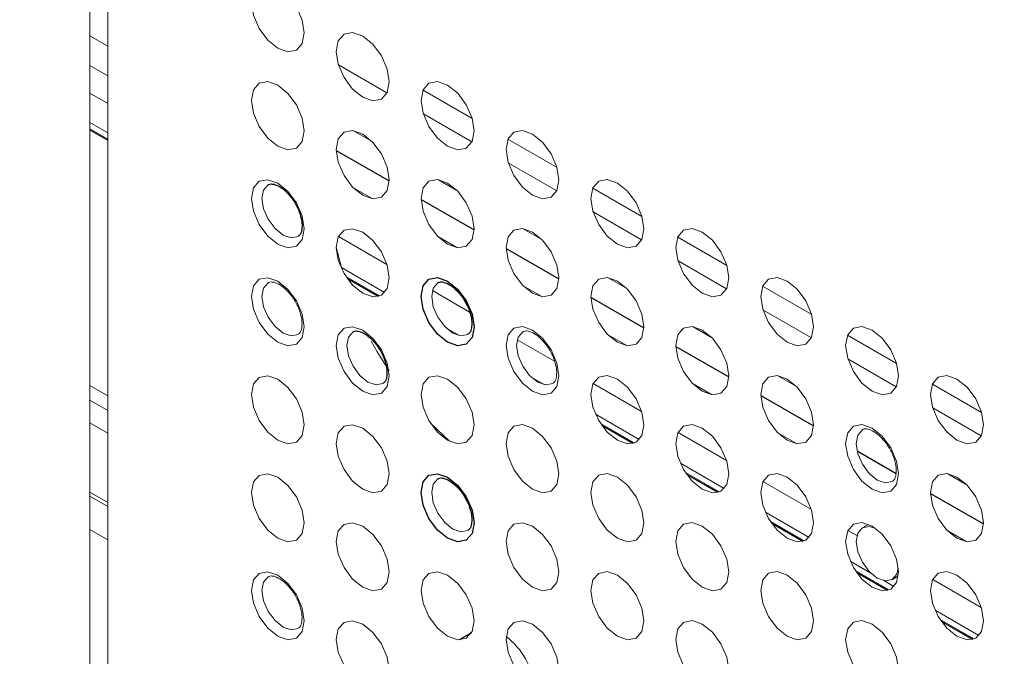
# Paper-space layout '_Isometric' of a CAD drawing. Header units: millimetres. Extents: x -1342 to 1339, y -551 to 2740.
# Tile 49 of 90: x 451 to 484, y 328 to 349. Entities that reach past the tile are written whole.
import ezdxf

# ---------------------------------------------------------------- set-up
doc = ezdxf.new("R2010")
doc.units = ezdxf.units.MM

psp = doc.layouts.new('_Isometric')

# ---------------------------------------------------------------- linework, layer by layer
at = {"color": 144, "linetype": 'Continuous', "lineweight": 18}
for p, q in [((453.649, 357.195), (453.649, 256.773)), ((453.052, 257.267), (453.052, 351.647)), ((453.649, 348.492), (453.052, 348.836)), ((453.052, 347.851), (453.649, 347.506)), ((461.334, 347.866), (462.948, 346.934)), ((453.052, 346.931), (453.649, 346.586)), ((464.152, 347.026), (465.787, 346.082)), ((464.163, 346.233), (465.776, 345.302)), ((453.052, 345.95), (453.649, 345.605)), ((453.649, 345.391), (453.052, 345.736)), ((453.052, 345.705), (453.649, 345.36)), ((453.052, 345.698), (453.649, 345.353)), ((462.449, 345.317), (461.832, 345.673)), ((466.98, 345.393), (468.615, 344.45)), ((466.991, 344.6), (468.604, 343.669)), ((465.278, 343.684), (464.661, 344.04)), ((462.45, 343.411), (461.832, 343.768)), ((469.809, 343.761), (471.444, 342.817)), ((469.819, 342.967), (471.433, 342.036)), ((468.106, 342.051), (467.489, 342.407)), ((461.334, 342.15), (462.948, 341.219)), ((465.278, 341.779), (464.661, 342.135)), ((472.637, 342.128), (474.272, 341.184)), ((461.26, 341.799), (461.428, 341.115)), ((472.648, 341.335), (474.261, 340.403)), ((461.428, 341.115), (462.869, 340.283)), ((462.699, 340.167), (461.582, 340.812)), ((461.617, 340.76), (462.664, 340.156)), ((461.625, 340.749), (462.656, 340.154)), ((470.935, 340.418), (470.317, 340.775)), ((464.462, 340.344), (465.7, 339.63)), ((468.106, 340.146), (467.489, 340.502)), ((475.465, 340.495), (477.1, 339.551)), ((475.476, 339.702), (477.09, 338.77)), ((464.925, 339.096), (465.361, 338.845)), ((473.763, 338.785), (473.146, 339.142)), ((467.291, 338.711), (468.529, 337.997)), ((470.935, 338.513), (470.317, 338.869)), ((478.294, 338.862), (479.929, 337.918)), ((478.305, 338.069), (479.918, 337.137)), ((467.754, 337.463), (468.189, 337.212)), ((476.592, 337.153), (475.974, 337.509)), ((453.052, 337.183), (453.649, 336.839)), ((453.052, 337.183), (453.649, 336.838)), ((469.819, 337.252), (471.433, 336.32)), ((473.763, 336.88), (473.146, 337.237)), ((481.122, 337.229), (482.757, 336.286)), ((453.052, 336.691), (453.649, 336.347)), ((481.133, 336.436), (482.747, 335.505)), ((469.898, 336.225), (471.354, 335.385)), ((453.052, 335.939), (453.649, 335.594)), ((464.4, 335.93), (465.03, 335.328)), ((471.184, 335.269), (470.068, 335.913)), ((470.103, 335.862), (471.149, 335.257)), ((470.11, 335.851), (471.142, 335.255)), ((472.648, 335.619), (474.261, 334.687)), ((476.592, 335.247), (475.974, 335.604)), ((472.727, 334.592), (474.182, 333.752)), ((474.013, 333.636), (472.896, 334.28)), ((472.931, 334.229), (473.978, 333.625)), ((472.939, 334.218), (473.97, 333.623)), ((475.476, 333.986), (477.09, 333.055)), ((482.248, 333.887), (481.631, 334.243)), ((453.052, 333.63), (453.649, 333.285)), ((453.052, 333.491), (453.649, 333.146)), ((475.555, 332.96), (477.011, 332.119)), ((453.052, 332.385), (453.649, 332.04)), ((476.841, 332.003), (475.725, 332.648)), ((475.76, 332.596), (476.806, 331.992)), ((475.767, 332.585), (476.799, 331.99)), ((478.305, 332.353), (478.604, 332.18)), ((478.994, 332.555), (478.793, 332.445)), ((482.249, 331.982), (481.631, 332.338)), ((478.383, 331.327), (479.067, 330.932)), ((479.67, 330.37), (478.553, 331.015)), ((478.588, 330.963), (479.635, 330.359)), ((478.596, 330.952), (479.627, 330.357)), ((479.789, 330.721), (479.984, 330.839)), ((481.133, 330.72), (482.747, 329.789)), ((479.503, 330.681), (479.839, 330.486)), ((481.212, 329.694), (482.668, 328.853)), ((482.498, 328.737), (481.381, 329.382)), ((481.416, 329.33), (482.463, 328.726)), ((481.424, 329.319), (482.455, 328.724))]:
    psp.add_line(p, q, dxfattribs=at)
at = {"color": 7, "linetype": 'Continuous', "lineweight": 25}
for p, q in [((461.26, 345.018), (463.021, 344.001)), ((464.089, 343.385), (465.85, 342.368)), ((466.917, 341.752), (468.678, 340.735)), ((469.746, 340.119), (471.506, 339.103)), ((472.574, 338.486), (474.335, 337.47)), ((475.403, 336.853), (477.163, 335.837)), ((478.611, 335.001), (479.909, 334.252)), ((481.059, 333.588), (482.82, 332.571)), ((465.759, 328.939), (465.358, 328.708))]:
    psp.add_line(p, q, dxfattribs=at)
at = {"color": 144, "linetype": 'Continuous', "lineweight": 18, "flags": 128}
for points in [[(460.193, 348.933), (460.126, 348.582), (459.935, 348.362), (459.649, 348.307), (459.312, 348.424), (458.975, 348.696), (458.69, 349.082), (458.499, 349.522), (458.432, 349.95), (458.499, 350.3), (458.69, 350.52), (458.975, 350.576), (459.312, 350.458), (459.649, 350.186), (459.935, 349.801), (460.126, 349.361), (460.193, 348.933)], [(463.022, 347.3), (462.955, 346.949), (462.764, 346.73), (462.478, 346.674), (462.141, 346.791), (461.804, 347.063), (461.518, 347.449), (461.327, 347.889), (461.26, 348.317), (461.327, 348.667), (461.518, 348.887), (461.804, 348.943), (462.141, 348.826), (462.478, 348.554), (462.764, 348.168), (462.955, 347.728), (463.022, 347.3)], [(460.193, 345.667), (460.126, 345.316), (459.935, 345.096), (459.649, 345.041), (459.312, 345.158), (458.975, 345.43), (458.69, 345.815), (458.499, 346.256), (458.432, 346.684), (458.499, 347.034), (458.69, 347.254), (458.975, 347.309), (459.312, 347.192), (459.649, 346.92), (459.935, 346.535), (460.126, 346.095), (460.193, 345.667)], [(465.85, 345.667), (465.783, 345.317), (465.592, 345.097), (465.306, 345.041), (464.969, 345.158), (464.632, 345.43), (464.346, 345.816), (464.155, 346.256), (464.088, 346.684), (464.155, 347.035), (464.346, 347.254), (464.632, 347.31), (464.969, 347.193), (465.306, 346.921), (465.592, 346.535), (465.783, 346.095), (465.85, 345.667)], [(463.022, 344.034), (462.955, 343.683), (462.764, 343.463), (462.478, 343.408), (462.141, 343.525), (461.804, 343.797), (461.518, 344.183), (461.327, 344.623), (461.26, 345.051), (461.327, 345.401), (461.518, 345.621), (461.804, 345.677), (462.141, 345.559), (462.478, 345.287), (462.764, 344.902), (462.955, 344.462), (463.022, 344.034)], [(468.678, 344.034), (468.611, 343.684), (468.421, 343.464), (468.135, 343.408), (467.798, 343.526), (467.461, 343.798), (467.175, 344.183), (466.984, 344.623), (466.917, 345.051), (466.984, 345.402), (467.175, 345.622), (467.461, 345.677), (467.798, 345.56), (468.135, 345.288), (468.421, 344.902), (468.611, 344.462), (468.678, 344.034)], [(460.193, 342.4), (460.126, 342.05), (459.935, 341.83), (459.649, 341.775), (459.312, 341.892), (458.975, 342.164), (458.69, 342.549), (458.499, 342.989), (458.432, 343.417), (458.499, 343.768), (458.69, 343.988), (458.975, 344.043), (459.312, 343.926), (459.649, 343.654), (459.935, 343.269), (460.126, 342.828), (460.193, 342.4)], [(458.991, 343.873), (458.988, 343.871), (458.836, 343.696), (458.782, 343.416), (458.836, 343.074), (458.988, 342.722), (459.217, 342.414), (459.486, 342.196), (459.756, 342.102), (459.984, 342.147), (459.993, 342.152)], [(465.85, 342.401), (465.783, 342.05), (465.592, 341.831), (465.306, 341.775), (464.969, 341.892), (464.632, 342.164), (464.346, 342.55), (464.155, 342.99), (464.088, 343.418), (464.155, 343.768), (464.346, 343.988), (464.632, 344.044), (464.969, 343.927), (465.306, 343.655), (465.592, 343.269), (465.783, 342.829), (465.85, 342.401)], [(471.507, 342.401), (471.44, 342.051), (471.249, 341.831), (470.963, 341.776), (470.626, 341.893), (470.289, 342.165), (470.003, 342.55), (469.812, 342.991), (469.745, 343.418), (469.812, 343.769), (470.003, 343.989), (470.289, 344.044), (470.626, 343.927), (470.963, 343.655), (471.249, 343.27), (471.44, 342.829), (471.507, 342.401)], [(463.022, 340.768), (462.955, 340.417), (462.764, 340.197), (462.478, 340.142), (462.141, 340.259), (461.804, 340.531), (461.518, 340.916), (461.327, 341.357), (461.26, 341.785), (461.327, 342.135), (461.518, 342.355), (461.804, 342.41), (462.141, 342.293), (462.478, 342.021), (462.764, 341.636), (462.955, 341.196), (463.022, 340.768)], [(468.678, 340.768), (468.611, 340.418), (468.421, 340.198), (468.135, 340.142), (467.798, 340.259), (467.461, 340.531), (467.175, 340.917), (466.984, 341.357), (466.917, 341.785), (466.984, 342.136), (467.175, 342.355), (467.461, 342.411), (467.798, 342.294), (468.135, 342.022), (468.421, 341.636), (468.611, 341.196), (468.678, 340.768)], [(474.335, 340.769), (474.268, 340.418), (474.077, 340.198), (473.792, 340.143), (473.455, 340.26), (473.117, 340.532), (472.832, 340.917), (472.641, 341.358), (472.574, 341.786), (472.641, 342.136), (472.832, 342.356), (473.117, 342.411), (473.455, 342.294), (473.792, 342.022), (474.077, 341.637), (474.268, 341.197), (474.335, 340.769)], [(460.193, 339.134), (460.126, 338.784), (459.935, 338.564), (459.649, 338.508), (459.312, 338.626), (458.975, 338.898), (458.69, 339.283), (458.499, 339.723), (458.432, 340.151), (458.499, 340.502), (458.69, 340.722), (458.975, 340.777), (459.312, 340.66), (459.649, 340.388), (459.935, 340.002), (460.126, 339.562), (460.193, 339.134)], [(458.991, 340.607), (458.988, 340.605), (458.836, 340.43), (458.782, 340.149), (458.836, 339.807), (458.988, 339.456), (459.217, 339.147), (459.486, 338.93), (459.756, 338.836), (459.984, 338.881), (459.993, 338.886)], [(464.648, 340.608), (464.645, 340.606), (464.492, 340.43), (464.439, 340.15), (464.492, 339.808), (464.645, 339.456), (464.873, 339.148), (465.143, 338.931), (465.412, 338.837), (465.641, 338.881), (465.649, 338.886)], [(471.507, 339.135), (471.44, 338.785), (471.249, 338.565), (470.963, 338.509), (470.626, 338.627), (470.289, 338.899), (470.003, 339.284), (469.812, 339.724), (469.745, 340.152), (469.812, 340.503), (470.003, 340.723), (470.289, 340.778), (470.626, 340.661), (470.963, 340.389), (471.249, 340.003), (471.44, 339.563), (471.507, 339.135)], [(477.164, 339.136), (477.097, 338.785), (476.906, 338.566), (476.62, 338.51), (476.283, 338.627), (475.946, 338.899), (475.66, 339.285), (475.469, 339.725), (475.402, 340.153), (475.469, 340.503), (475.66, 340.723), (475.946, 340.779), (476.283, 340.661), (476.62, 340.389), (476.906, 340.004), (477.097, 339.564), (477.164, 339.136)], [(463.022, 337.501), (462.955, 337.151), (462.764, 336.931), (462.478, 336.876), (462.141, 336.993), (461.804, 337.265), (461.518, 337.65), (461.327, 338.09), (461.26, 338.518), (461.327, 338.869), (461.518, 339.089), (461.804, 339.144), (462.141, 339.027), (462.478, 338.755), (462.764, 338.37), (462.955, 337.929), (463.022, 337.501)], [(461.82, 338.974), (461.817, 338.973), (461.664, 338.797), (461.61, 338.517), (461.664, 338.175), (461.817, 337.823), (462.045, 337.515), (462.315, 337.297), (462.584, 337.203), (462.812, 337.248), (462.821, 337.253)], [(468.678, 337.502), (468.611, 337.151), (468.421, 336.932), (468.135, 336.876), (467.798, 336.993), (467.461, 337.265), (467.175, 337.651), (466.984, 338.091), (466.917, 338.519), (466.984, 338.869), (467.175, 339.089), (467.461, 339.145), (467.798, 339.028), (468.135, 338.756), (468.421, 338.37), (468.611, 337.93), (468.678, 337.502)], [(467.476, 338.975), (467.474, 338.973), (467.321, 338.797), (467.267, 338.517), (467.321, 338.175), (467.474, 337.823), (467.702, 337.515), (467.971, 337.298), (468.241, 337.204), (468.469, 337.248), (468.478, 337.254)], [(474.335, 337.502), (474.268, 337.152), (474.077, 336.932), (473.792, 336.877), (473.455, 336.994), (473.117, 337.266), (472.832, 337.651), (472.641, 338.092), (472.574, 338.519), (472.641, 338.87), (472.832, 339.09), (473.117, 339.145), (473.455, 339.028), (473.792, 338.756), (474.077, 338.371), (474.268, 337.93), (474.335, 337.502)], [(479.992, 337.503), (479.925, 337.152), (479.734, 336.933), (479.448, 336.877), (479.111, 336.994), (478.774, 337.266), (478.489, 337.652), (478.298, 338.092), (478.231, 338.52), (478.298, 338.871), (478.489, 339.09), (478.774, 339.146), (479.111, 339.029), (479.448, 338.757), (479.734, 338.371), (479.925, 337.931), (479.992, 337.503)], [(462.423, 338.666), (462.621, 338.31), (463.018, 337.667)], [(460.193, 335.868), (460.126, 335.518), (459.935, 335.298), (459.649, 335.242), (459.312, 335.359), (458.975, 335.631), (458.69, 336.017), (458.499, 336.457), (458.432, 336.885), (458.499, 337.236), (458.69, 337.455), (458.975, 337.511), (459.312, 337.394), (459.649, 337.122), (459.935, 336.736), (460.126, 336.296), (460.193, 335.868)], [(465.85, 335.869), (465.783, 335.518), (465.592, 335.298), (465.306, 335.243), (464.969, 335.36), (464.632, 335.632), (464.346, 336.017), (464.155, 336.458), (464.088, 336.886), (464.155, 337.236), (464.346, 337.456), (464.632, 337.511), (464.969, 337.394), (465.306, 337.122), (465.592, 336.737), (465.783, 336.297), (465.85, 335.869)], [(471.507, 335.869), (471.44, 335.519), (471.249, 335.299), (470.963, 335.243), (470.626, 335.36), (470.289, 335.633), (470.003, 336.018), (469.812, 336.458), (469.745, 336.886), (469.812, 337.237), (470.003, 337.456), (470.289, 337.512), (470.626, 337.395), (470.963, 337.123), (471.249, 336.737), (471.44, 336.297), (471.507, 335.869)], [(477.164, 335.87), (477.097, 335.519), (476.906, 335.299), (476.62, 335.244), (476.283, 335.361), (475.946, 335.633), (475.66, 336.018), (475.469, 336.459), (475.402, 336.887), (475.469, 337.237), (475.66, 337.457), (475.946, 337.512), (476.283, 337.395), (476.62, 337.123), (476.906, 336.738), (477.097, 336.298), (477.164, 335.87)], [(482.821, 335.87), (482.754, 335.52), (482.563, 335.3), (482.277, 335.244), (481.94, 335.362), (481.603, 335.634), (481.317, 336.019), (481.126, 336.459), (481.059, 336.887), (481.126, 337.238), (481.317, 337.457), (481.603, 337.513), (481.94, 337.396), (482.277, 337.124), (482.563, 336.738), (482.754, 336.298), (482.821, 335.87)], [(463.022, 334.235), (462.955, 333.885), (462.764, 333.665), (462.478, 333.609), (462.141, 333.727), (461.804, 333.999), (461.518, 334.384), (461.327, 334.824), (461.26, 335.252), (461.327, 335.603), (461.518, 335.823), (461.804, 335.878), (462.141, 335.761), (462.478, 335.489), (462.764, 335.103), (462.955, 334.663), (463.022, 334.235)], [(468.678, 334.236), (468.611, 333.885), (468.421, 333.666), (468.135, 333.61), (467.798, 333.727), (467.461, 333.999), (467.175, 334.385), (466.984, 334.825), (466.917, 335.253), (466.984, 335.603), (467.175, 335.823), (467.461, 335.879), (467.798, 335.761), (468.135, 335.489), (468.421, 335.104), (468.611, 334.664), (468.678, 334.236)], [(474.335, 334.236), (474.268, 333.886), (474.077, 333.666), (473.792, 333.611), (473.455, 333.728), (473.117, 334), (472.832, 334.385), (472.641, 334.825), (472.574, 335.253), (472.641, 335.604), (472.832, 335.824), (473.117, 335.879), (473.455, 335.762), (473.792, 335.49), (474.077, 335.104), (474.268, 334.664), (474.335, 334.236)], [(479.992, 334.237), (479.925, 333.886), (479.734, 333.667), (479.448, 333.611), (479.111, 333.728), (478.774, 334), (478.489, 334.386), (478.298, 334.826), (478.231, 335.254), (478.298, 335.604), (478.489, 335.824), (478.774, 335.88), (479.111, 335.762), (479.448, 335.49), (479.734, 335.105), (479.925, 334.665), (479.992, 334.237)], [(478.79, 335.71), (478.787, 335.708), (478.635, 335.532), (478.581, 335.252), (478.635, 334.91), (478.787, 334.558), (479.016, 334.25), (479.285, 334.033), (479.555, 333.939), (479.783, 333.983), (479.792, 333.988)], [(460.193, 332.602), (460.126, 332.251), (459.935, 332.032), (459.649, 331.976), (459.312, 332.093), (458.975, 332.365), (458.69, 332.751), (458.499, 333.191), (458.432, 333.619), (458.499, 333.969), (458.69, 334.189), (458.975, 334.245), (459.312, 334.128), (459.649, 333.856), (459.935, 333.47), (460.126, 333.03), (460.193, 332.602)], [(464.648, 334.075), (464.645, 334.074), (464.492, 333.898), (464.439, 333.618), (464.492, 333.276), (464.645, 332.924), (464.873, 332.616), (465.143, 332.398), (465.412, 332.305), (465.641, 332.349), (465.649, 332.354)], [(471.507, 332.603), (471.44, 332.252), (471.249, 332.033), (470.963, 331.977), (470.626, 332.094), (470.289, 332.366), (470.003, 332.752), (469.812, 333.192), (469.745, 333.62), (469.812, 333.971), (470.003, 334.19), (470.289, 334.246), (470.626, 334.129), (470.963, 333.857), (471.249, 333.471), (471.44, 333.031), (471.507, 332.603)], [(477.164, 332.604), (477.097, 332.253), (476.906, 332.033), (476.62, 331.978), (476.283, 332.095), (475.946, 332.367), (475.66, 332.752), (475.469, 333.193), (475.402, 333.62), (475.469, 333.971), (475.66, 334.191), (475.946, 334.246), (476.283, 334.129), (476.62, 333.857), (476.906, 333.472), (477.097, 333.031), (477.164, 332.604)], [(482.821, 332.604), (482.754, 332.254), (482.563, 332.034), (482.277, 331.978), (481.94, 332.095), (481.603, 332.367), (481.317, 332.753), (481.126, 333.193), (481.059, 333.621), (481.126, 333.972), (481.317, 334.191), (481.603, 334.247), (481.94, 334.13), (482.277, 333.858), (482.563, 333.472), (482.754, 333.032), (482.821, 332.604)], [(463.022, 330.969), (462.955, 330.619), (462.764, 330.399), (462.478, 330.343), (462.141, 330.46), (461.804, 330.732), (461.518, 331.118), (461.327, 331.558), (461.26, 331.986), (461.327, 332.337), (461.518, 332.556), (461.804, 332.612), (462.141, 332.495), (462.478, 332.223), (462.764, 331.837), (462.955, 331.397), (463.022, 330.969)], [(468.678, 330.97), (468.611, 330.619), (468.421, 330.399), (468.135, 330.344), (467.798, 330.461), (467.461, 330.733), (467.175, 331.118), (466.984, 331.559), (466.917, 331.987), (466.984, 332.337), (467.175, 332.557), (467.461, 332.612), (467.798, 332.495), (468.135, 332.223), (468.421, 331.838), (468.611, 331.398), (468.678, 330.97)], [(474.335, 330.97), (474.268, 330.62), (474.077, 330.4), (473.792, 330.344), (473.455, 330.462), (473.117, 330.734), (472.832, 331.119), (472.641, 331.559), (472.574, 331.987), (472.641, 332.338), (472.832, 332.557), (473.117, 332.613), (473.455, 332.496), (473.792, 332.224), (474.077, 331.838), (474.268, 331.398), (474.335, 330.97)], [(479.992, 330.971), (479.925, 330.62), (479.734, 330.4), (479.448, 330.345), (479.111, 330.462), (478.774, 330.734), (478.489, 331.12), (478.298, 331.56), (478.231, 331.988), (478.298, 332.338), (478.489, 332.558), (478.774, 332.613), (479.111, 332.496), (479.448, 332.224), (479.734, 331.839), (479.925, 331.399), (479.992, 330.971)], [(479.217, 332.428), (479.016, 332.486), (478.787, 332.442), (478.635, 332.266), (478.581, 331.986), (478.635, 331.644), (478.787, 331.292), (479.016, 330.984), (479.285, 330.766), (479.555, 330.673), (479.783, 330.717), (479.936, 330.893), (479.986, 331.097)], [(460.193, 329.336), (460.126, 328.985), (459.935, 328.765), (459.649, 328.71), (459.312, 328.827), (458.975, 329.099), (458.69, 329.485), (458.499, 329.925), (458.432, 330.353), (458.499, 330.703), (458.69, 330.923), (458.975, 330.979), (459.312, 330.861), (459.649, 330.589), (459.935, 330.204), (460.126, 329.764), (460.193, 329.336)], [(458.991, 330.809), (458.988, 330.807), (458.836, 330.631), (458.782, 330.351), (458.836, 330.009), (458.988, 329.657), (459.217, 329.349), (459.486, 329.131), (459.756, 329.038), (459.984, 329.082), (459.993, 329.087)], [(465.85, 329.336), (465.783, 328.986), (465.592, 328.766), (465.306, 328.71), (464.969, 328.828), (464.632, 329.1), (464.346, 329.485), (464.155, 329.925), (464.088, 330.353), (464.155, 330.704), (464.346, 330.924), (464.632, 330.979), (464.969, 330.862), (465.306, 330.59), (465.592, 330.204), (465.783, 329.764), (465.85, 329.336)], [(471.507, 329.337), (471.44, 328.986), (471.249, 328.767), (470.963, 328.711), (470.626, 328.828), (470.289, 329.1), (470.003, 329.486), (469.812, 329.926), (469.745, 330.354), (469.812, 330.704), (470.003, 330.924), (470.289, 330.98), (470.626, 330.862), (470.963, 330.59), (471.249, 330.205), (471.44, 329.765), (471.507, 329.337)], [(477.164, 329.337), (477.097, 328.987), (476.906, 328.767), (476.62, 328.712), (476.283, 328.829), (475.946, 329.101), (475.66, 329.486), (475.469, 329.926), (475.402, 330.354), (475.469, 330.705), (475.66, 330.925), (475.946, 330.98), (476.283, 330.863), (476.62, 330.591), (476.906, 330.206), (477.097, 329.765), (477.164, 329.337)], [(482.821, 329.338), (482.754, 328.987), (482.563, 328.768), (482.277, 328.712), (481.94, 328.829), (481.603, 329.101), (481.317, 329.487), (481.126, 329.927), (481.059, 330.355), (481.126, 330.705), (481.317, 330.925), (481.603, 330.981), (481.94, 330.864), (482.277, 330.592), (482.563, 330.206), (482.754, 329.766), (482.821, 329.338)], [(463.022, 327.703), (462.955, 327.352), (462.764, 327.133), (462.478, 327.077), (462.141, 327.194), (461.804, 327.466), (461.518, 327.852), (461.327, 328.292), (461.26, 328.72), (461.327, 329.07), (461.518, 329.29), (461.804, 329.346), (462.141, 329.229), (462.478, 328.957), (462.764, 328.571), (462.955, 328.131), (463.022, 327.703)], [(468.678, 327.703), (468.611, 327.353), (468.421, 327.133), (468.135, 327.078), (467.798, 327.195), (467.461, 327.467), (467.175, 327.852), (466.984, 328.293), (466.917, 328.72), (466.984, 329.071), (467.175, 329.291), (467.461, 329.346), (467.798, 329.229), (468.135, 328.957), (468.421, 328.572), (468.611, 328.131), (468.678, 327.703)], [(474.335, 327.704), (474.268, 327.353), (474.077, 327.134), (473.792, 327.078), (473.455, 327.195), (473.117, 327.467), (472.832, 327.853), (472.641, 328.293), (472.574, 328.721), (472.641, 329.072), (472.832, 329.291), (473.117, 329.347), (473.455, 329.23), (473.792, 328.958), (474.077, 328.572), (474.268, 328.132), (474.335, 327.704)], [(479.992, 327.705), (479.925, 327.354), (479.734, 327.134), (479.448, 327.079), (479.111, 327.196), (478.774, 327.468), (478.489, 327.853), (478.298, 328.294), (478.231, 328.722), (478.298, 329.072), (478.489, 329.292), (478.774, 329.347), (479.111, 329.23), (479.448, 328.958), (479.734, 328.573), (479.925, 328.132), (479.992, 327.705)]]:
    psp.add_lwpolyline(points, dxfattribs=at)
at = {"color": 7, "linetype": 'Continuous', "lineweight": 25, "flags": 128}
for points in [[(465.85, 339.135), (465.783, 338.784), (465.592, 338.564), (465.306, 338.509), (464.969, 338.626), (464.632, 338.898), (464.346, 339.284), (464.155, 339.724), (464.088, 340.152), (464.155, 340.502), (464.346, 340.722), (464.632, 340.778), (464.969, 340.66), (465.306, 340.388), (465.592, 340.003), (465.783, 339.563), (465.85, 339.135)], [(465.85, 332.602), (465.783, 332.252), (465.592, 332.032), (465.306, 331.977), (464.969, 332.094), (464.632, 332.366), (464.346, 332.751), (464.155, 333.191), (464.088, 333.619), (464.155, 333.97), (464.346, 334.19), (464.632, 334.245), (464.969, 334.128), (465.306, 333.856), (465.592, 333.471), (465.783, 333.03), (465.85, 332.602)]]:
    psp.add_lwpolyline(points, dxfattribs=at)
at = {"color": 144, "linetype": 'Continuous', "lineweight": 18}
psp.add_arc((465.286, 326.76), 2.632, 8.4611, 51.5694, dxfattribs=at)
at = {"color": 7, "linetype": 'Continuous', "lineweight": 25}
for points, knots in [([(293.899, -11.39), (292.016, -14.792), (288.329, -21.453), (283.679, -31.633), (279.739, -41.603), (276.483, -51.35), (273.492, -62.003), (270.934, -73.458), (268.94, -85.573), (267.647, -96.978), (266.915, -107.63), (266.622, -117.497), (266.667, -127.015), (267.003, -136.053), (267.568, -144.479), (268.234, -151.714), (268.891, -157.545), (269.474, -162.097), (269.948, -165.491), (270.328, -168.055), (270.642, -170.093), (270.975, -172.18), (271.425, -174.887), (272.054, -178.484), (272.907, -183.065), (274.028, -188.661), (275.433, -195.143), (277.074, -202.118), (278.886, -209.258), (280.826, -216.388), (283.52, -225.677), (287.124, -237.089), (291.82, -250.566), (296.91, -263.954), (302.286, -277.03), (307.756, -289.441), (313.1, -300.859), (318.181, -311.165), (322.911, -320.343), (327.245, -328.441), (330.487, -334.304), (332.843, -338.48), (334.58, -341.523), (336.682, -345.157), (339.233, -349.495), (342.25, -354.53), (345.65, -360.08), (349.259, -365.837), (352.914, -371.535), (356.552, -377.081), (360.168, -382.476), (365.499, -390.264), (372.517, -400.16), (381.221, -411.854), (389.634, -422.649), (397.149, -431.881), (403.67, -439.603), (409.122, -445.867), (414.055, -451.383), (418.477, -456.206), (422.371, -460.36), (425.745, -463.888), (428.901, -467.133), (432.296, -470.565), (436.381, -474.61), (441.31, -479.367), (447.109, -484.791), (453.751, -490.774), (461.551, -497.495), (470.533, -504.818), (480.772, -512.599), (491.928, -520.385), (502.577, -527.075), (512.459, -532.634), (521.116, -537.004), (529.577, -540.762), (537.523, -543.81), (544.87, -546.189), (551.621, -547.979), (557.78, -549.261), (563.352, -550.116), (568.349, -550.621), (573.015, -550.863), (577.741, -550.874), (582.876, -550.595), (588.468, -549.917), (594.335, -548.748), (599.632, -547.23), (604.047, -545.626), (607.779, -544.045), (611.694, -542.134), (616.267, -539.551), (620.989, -536.418), (625.48, -532.954), (629.293, -529.632), (632.697, -526.348), (635.902, -522.957), (638.776, -519.633), (641.417, -516.336), (643.888, -513.038), (646.459, -509.357), (649.115, -505.263), (651.843, -500.725), (654.626, -495.714), (657.326, -490.439), (659.645, -485.537), (661.488, -481.391), (662.86, -478.153), (663.922, -475.552), (664.695, -473.605), (665.289, -472.075), (665.996, -470.228), (667.001, -467.531), (668.306, -463.883), (670.541, -457.336), (673.458, -447.979), (676.423, -437.171), (678.877, -427.258), (680.935, -418.198), (682.966, -408.414), (684.959, -397.859), (686.898, -386.495), (688.771, -374.285), (690.368, -362.617), (691.728, -351.627), (692.872, -341.515), (693.915, -331.393), (694.82, -321.746), (695.536, -313.425), (696.096, -306.433), (696.528, -300.697), (696.884, -295.731), (697.169, -291.554), (697.39, -288.181), (697.559, -285.536), (697.683, -283.533), (697.779, -281.966), (697.854, -280.714), (697.921, -279.601), (697.984, -278.518), (698.052, -277.358), (698.178, -275.151), (698.375, -271.619), (698.634, -266.712), (698.911, -261.127), (699.199, -254.913), (699.499, -247.886), (699.806, -239.963), (700.111, -231.113), (700.405, -221.295), (700.672, -210.563), (700.92, -198.75), (701.124, -185.944), (701.276, -172.107), (701.363, -157.592), (701.381, -142.419), (701.327, -126.613), (701.194, -109.822), (700.972, -92.024), (700.656, -73.199), (700.248, -53.736), (699.747, -33.658), (699.155, -12.991), (698.46, 8.645), (697.658, 31.26), (696.801, 53.476), (695.906, 75.191), (694.992, 96.207), (694.017, 117.603), (692.994, 139.165), (691.934, 160.772), (690.347, 192.182), (688.181, 233.383), (685.49, 282.813), (682.854, 330.522), (680.321, 376.389), (677.845, 421.863), (675.465, 466.84), (673.231, 510.968), (671.176, 554.16), (669.326, 596.339), (667.7, 637.692), (666.402, 675.895), (665.41, 710.978), (664.69, 742.981), (664.188, 774.244), (663.916, 804.732), (663.887, 834.412), (664.112, 863.25), (664.589, 890.482), (665.302, 916.123), (666.23, 940.193), (667.402, 963.465), (668.823, 985.919), (670.5, 1007.537), (672.216, 1025.936), (673.864, 1041.259), (675.338, 1053.611), (676.889, 1065.374), (678.481, 1076.377), (680.082, 1086.515), (681.756, 1096.298), (683.496, 1105.672), (685.288, 1114.585), (687.004, 1122.512), (688.68, 1129.762), (690.299, 1136.312), (691.837, 1142.14), (693.189, 1146.974), (694.332, 1150.865), (695.247, 1153.859), (695.917, 1155.986), (696.289, 1157.142), (696.452, 1157.645), (696.545, 1157.932), (696.744, 1158.542), (697.087, 1159.582), (697.648, 1161.259), (698.448, 1163.592), (699.488, 1166.52), (701.134, 1170.972), (703.537, 1177.058), (706.97, 1184.925), (710.531, 1192.216), (714.02, 1198.691), (717.058, 1203.911), (720.005, 1208.625), (722.639, 1212.588), (724.854, 1215.755), (726.618, 1218.183), (727.914, 1219.918), (728.926, 1221.245), (729.899, 1222.501), (731.091, 1224.014), (732.98, 1226.351), (734.907, 1228.673), (736.355, 1230.31), (736.787, 1230.798)], [0, 0, 0, 0, 0.004123, 0.008074, 0.011864, 0.015499, 0.018986, 0.023625, 0.027987, 0.032071, 0.035877, 0.0394, 0.042636, 0.046075, 0.0491, 0.051703, 0.053882, 0.055408, 0.056638, 0.057569, 0.058198, 0.058858, 0.059842, 0.061152, 0.062789, 0.06486, 0.067299, 0.069937, 0.072584, 0.075242, 0.077908, 0.083019, 0.088155, 0.093312, 0.09848, 0.103414, 0.107951, 0.112086, 0.115814, 0.119093, 0.121995, 0.12304, 0.124264, 0.125773, 0.127567, 0.12969, 0.132101, 0.134581, 0.137011, 0.139391, 0.141721, 0.144, 0.149541, 0.154756, 0.159645, 0.16421, 0.167496, 0.170451, 0.173082, 0.175395, 0.177431, 0.179152, 0.180598, 0.182254, 0.184295, 0.186719, 0.189545, 0.192741, 0.19622, 0.200482, 0.20504, 0.209861, 0.214908, 0.218383, 0.221921, 0.225254, 0.228307, 0.231099, 0.233645, 0.235962, 0.238058, 0.239942, 0.241623, 0.243368, 0.245338, 0.247537, 0.249909, 0.252372, 0.254034, 0.255581, 0.257358, 0.259406, 0.262104, 0.264477, 0.266612, 0.268591, 0.270603, 0.272688, 0.27434, 0.276154, 0.278143, 0.280315, 0.282678, 0.285245, 0.288023, 0.290666, 0.292556, 0.294141, 0.295407, 0.296345, 0.296967, 0.297626, 0.299025, 0.30087, 0.302875, 0.308389, 0.314113, 0.317981, 0.322127, 0.326581, 0.331356, 0.336467, 0.341928, 0.347755, 0.352059, 0.356554, 0.36117, 0.365445, 0.369278, 0.372119, 0.374629, 0.376801, 0.378625, 0.380098, 0.381214, 0.382085, 0.382718, 0.383264, 0.383722, 0.384174, 0.38468, 0.385241, 0.387066, 0.389312, 0.391678, 0.394391, 0.397457, 0.400884, 0.404762, 0.409032, 0.413705, 0.41879, 0.424297, 0.430237, 0.436619, 0.442971, 0.449724, 0.456886, 0.464464, 0.472467, 0.480899, 0.489249, 0.497991, 0.507127, 0.516661, 0.526593, 0.535175, 0.544033, 0.553043, 0.562064, 0.57109, 0.580117, 0.601363, 0.622513, 0.641603, 0.660516, 0.679206, 0.697632, 0.715755, 0.733222, 0.750326, 0.767035, 0.783319, 0.796437, 0.80923, 0.821685, 0.833788, 0.845527, 0.856891, 0.867869, 0.877584, 0.886961, 0.895992, 0.904672, 0.912996, 0.920961, 0.925841, 0.930572, 0.935097, 0.939273, 0.943111, 0.946629, 0.950385, 0.953743, 0.956728, 0.95936, 0.96195, 0.964141, 0.965959, 0.967424, 0.968552, 0.969355, 0.96984, 0.969866, 0.969927, 0.970166, 0.970561, 0.971109, 0.972075, 0.97322, 0.974452, 0.977168, 0.980211, 0.983581, 0.98577, 0.988012, 0.989997, 0.991696, 0.993106, 0.994153, 0.994937, 0.995453, 0.995969, 0.996671, 0.997561, 0.999273, 1, 1, 1, 1]), ([(458.995, 343.867), (459.003, 343.874), (459.039, 343.906), (459.152, 343.906), (459.378, 343.819), (459.621, 343.626), (459.851, 343.342), (460.026, 343.005), (460.11, 342.708), (460.117, 342.556), (460.12, 342.502)], [0, 0, 0, 0, 0.043075, 0.199558, 0.33368, 0.475174, 0.620289, 0.769412, 0.918571, 1, 1, 1, 1]), ([(460.12, 342.502), (460.115, 342.439), (460.105, 342.296), (460.047, 342.187), (460.003, 342.167), (459.987, 342.16)], [0, 0, 0, 0, 0.335488, 0.760573, 1, 1, 1, 1]), ([(464.652, 340.602), (464.66, 340.608), (464.696, 340.641), (464.809, 340.64), (465.035, 340.553), (465.278, 340.36), (465.508, 340.077), (465.683, 339.739), (465.767, 339.442), (465.774, 339.29), (465.777, 339.237)], [0, 0, 0, 0, 0.043075, 0.1995578, 0.3336796, 0.4751743, 0.6202887, 0.7694117, 0.9185714, 1, 1, 1, 1]), ([(465.777, 339.237), (465.772, 339.174), (465.761, 339.031), (465.704, 338.922), (465.66, 338.901), (465.644, 338.894)], [0, 0, 0, 0, 0.335488, 0.760573, 1, 1, 1, 1]), ([(461.824, 338.968), (461.832, 338.975), (461.868, 339.007), (461.98, 339.007), (462.207, 338.92), (462.45, 338.727), (462.679, 338.443), (462.855, 338.106), (462.939, 337.809), (462.946, 337.657), (462.948, 337.603)], [0, 0, 0, 0, 0.043075, 0.199558, 0.33368, 0.475174, 0.620289, 0.769412, 0.918571, 1, 1, 1, 1]), ([(462.948, 337.603), (462.944, 337.54), (462.933, 337.397), (462.876, 337.288), (462.831, 337.268), (462.816, 337.261)], [0, 0, 0, 0, 0.335488, 0.760573, 1, 1, 1, 1]), ([(464.652, 334.069), (464.66, 334.076), (464.696, 334.108), (464.809, 334.108), (465.035, 334.021), (465.278, 333.828), (465.508, 333.544), (465.683, 333.207), (465.767, 332.91), (465.774, 332.758), (465.777, 332.705)], [0, 0, 0, 0, 0.043075, 0.1995578, 0.3336796, 0.4751743, 0.6202887, 0.7694117, 0.9185714, 1, 1, 1, 1]), ([(465.777, 332.705), (465.772, 332.641), (465.761, 332.498), (465.704, 332.39), (465.66, 332.369), (465.644, 332.362)], [0, 0, 0, 0, 0.3354883, 0.7605726, 1, 1, 1, 1])]:
    psp.add_open_spline(points, degree=3, knots=knots, dxfattribs=at)
at = {"color": 144, "linetype": 'Continuous', "lineweight": 18}
for points, knots in [([(458.995, 340.601), (459.003, 340.608), (459.039, 340.64), (459.152, 340.639), (459.378, 340.553), (459.621, 340.36), (459.851, 340.076), (460.026, 339.738), (460.11, 339.442), (460.117, 339.29), (460.12, 339.236)], [0, 0, 0, 0, 0.043075, 0.199558, 0.33368, 0.475174, 0.620289, 0.769412, 0.918571, 1, 1, 1, 1]), ([(460.12, 339.236), (460.115, 339.173), (460.105, 339.03), (460.047, 338.921), (460.003, 338.901), (459.987, 338.894)], [0, 0, 0, 0, 0.335488, 0.760573, 1, 1, 1, 1]), ([(467.481, 338.969), (467.488, 338.976), (467.525, 339.008), (467.637, 339.007), (467.864, 338.92), (468.106, 338.728), (468.336, 338.444), (468.512, 338.106), (468.595, 337.81), (468.603, 337.658), (468.605, 337.604)], [0, 0, 0, 0, 0.043075, 0.1995578, 0.3336796, 0.4751743, 0.6202887, 0.7694117, 0.9185714, 1, 1, 1, 1]), ([(468.605, 337.604), (468.601, 337.541), (468.59, 337.398), (468.533, 337.289), (468.488, 337.269), (468.472, 337.261)], [0, 0, 0, 0, 0.335488, 0.760573, 1, 1, 1, 1]), ([(478.794, 335.704), (478.802, 335.711), (478.838, 335.743), (478.951, 335.742), (479.177, 335.655), (479.42, 335.462), (479.65, 335.179), (479.825, 334.841), (479.909, 334.545), (479.916, 334.393), (479.919, 334.339)], [0, 0, 0, 0, 0.043075, 0.1995578, 0.3336796, 0.4751743, 0.6202887, 0.7694117, 0.9185714, 1, 1, 1, 1]), ([(479.919, 334.339), (479.914, 334.276), (479.904, 334.133), (479.846, 334.024), (479.802, 334.004), (479.786, 333.996)], [0, 0, 0, 0, 0.3354883, 0.7605726, 1, 1, 1, 1]), ([(458.995, 330.803), (459.003, 330.809), (459.039, 330.842), (459.152, 330.841), (459.378, 330.754), (459.621, 330.561), (459.851, 330.278), (460.026, 329.94), (460.11, 329.643), (460.117, 329.491), (460.12, 329.438)], [0, 0, 0, 0, 0.043075, 0.199558, 0.33368, 0.475174, 0.620289, 0.769412, 0.918571, 1, 1, 1, 1]), ([(460.12, 329.438), (460.115, 329.375), (460.105, 329.232), (460.047, 329.123), (460.003, 329.102), (459.987, 329.095)], [0, 0, 0, 0, 0.335488, 0.760573, 1, 1, 1, 1])]:
    psp.add_open_spline(points, degree=3, knots=knots, dxfattribs=at)

doc.saveas('drawing.dxf')
